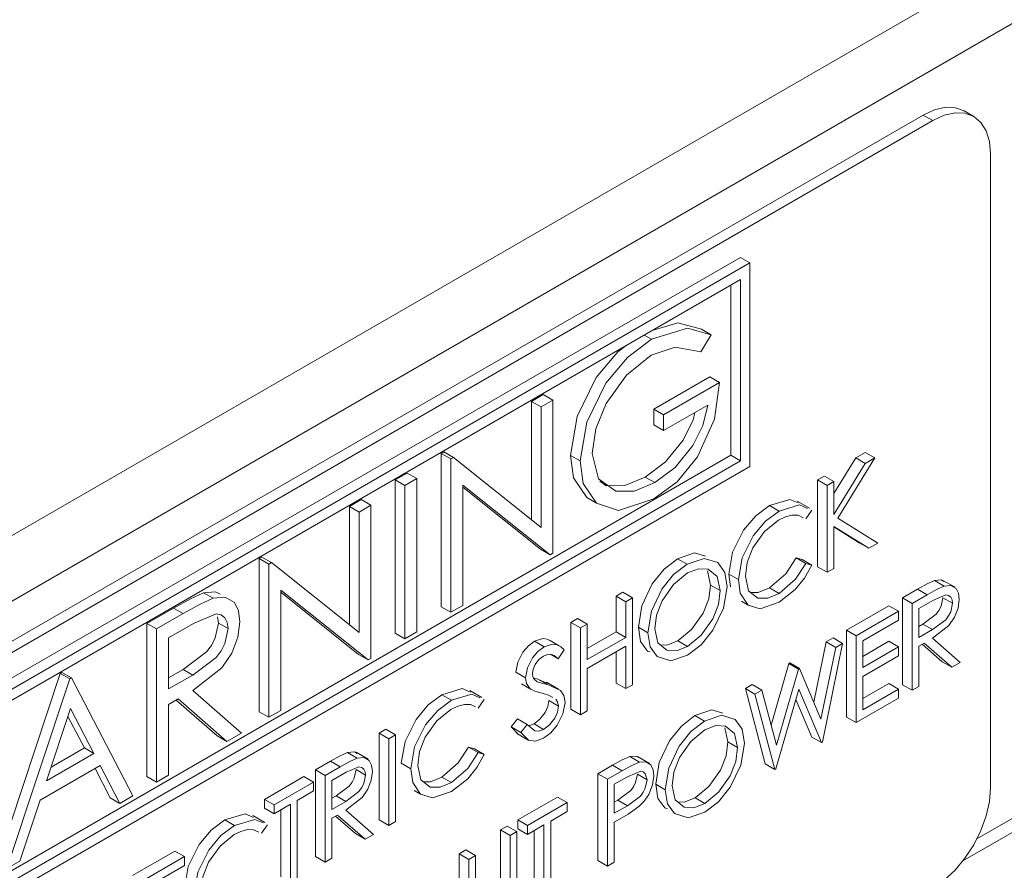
# Model space of a CAD drawing. Extents: x 13 to 426, y 6 to 274.
# Tile 16 of 40: x 188.79 to 192.47, y 98.04 to 101.21. Entities that reach past the tile are written whole.
import ezdxf

# ---------------------------------------------------------------- set-up
doc = ezdxf.new("R2010")
doc.units = 0
doc.header["$MEASUREMENT"] = 0

msp = doc.modelspace()

# ---------------------------------------------------------------- linework, layer by layer
at = {"color": 7, "linetype": 'Continuous', "lineweight": 15}
for p, q in [((186.7948, 98.1506), (201.1632, 106.4453)), ((201.2672, 106.2609), (186.8988, 97.9662)), ((192.1658, 100.8567), (187.2087, 97.995)), ((192.2017, 100.836), (192.1658, 100.8567)), ((192.3541, 100.8511), (192.3182, 100.8718)), ((192.2017, 100.836), (187.2446, 97.9743)), ((192.4172, 98.3472), (192.4172, 100.7115)), ((191.4833, 100.3258), (187.963, 98.2936)), ((191.5192, 100.3051), (187.9989, 98.2729)), ((191.5192, 100.3051), (191.4833, 100.3258)), ((191.5192, 99.546), (191.5192, 100.3051)), ((191.4833, 100.2429), (188.0349, 98.2522)), ((191.4474, 99.5875), (191.4474, 100.2222)), ((191.4833, 99.5668), (191.4833, 100.2429)), ((192.3661, 98.1567), (195.9398, 100.2197)), ((192.3139, 98.075), (195.996, 100.2006)), ((191.1517, 100.0204), (191.1248, 100.0359)), ((191.3741, 100.0365), (191.3361, 99.9729)), ((191.3741, 100.0365), (191.3382, 100.0573)), ((191.1605, 99.7591), (191.37, 99.88)), ((191.1965, 99.7384), (191.4059, 99.8593)), ((191.4059, 99.8593), (191.37, 99.88)), ((190.7036, 99.7885), (190.7481, 99.8141)), ((190.784, 99.7934), (190.7481, 99.8141)), ((190.7036, 99.3466), (190.7036, 99.7885)), ((190.7396, 99.7677), (190.7036, 99.7885)), ((190.7396, 99.7677), (190.784, 99.7934)), ((190.784, 99.7934), (190.784, 99.2218)), ((190.7396, 99.3179), (190.7396, 99.7677)), ((191.1605, 99.7005), (191.1605, 99.7591)), ((191.1965, 99.7384), (191.1605, 99.7591)), ((191.3615, 99.775), (191.1965, 99.6798)), ((191.1965, 99.6798), (191.1965, 99.7384)), ((191.1965, 99.6798), (191.1605, 99.7005)), ((190.3673, 99.5943), (190.3766, 99.5997)), ((190.3673, 99.0227), (190.3673, 99.5943)), ((190.4032, 99.5736), (190.3673, 99.5943)), ((190.4126, 99.579), (190.3766, 99.5997)), ((191.9136, 99.5775), (191.9495, 99.5983)), ((191.9855, 99.5775), (191.9495, 99.5983)), ((188.0349, 97.6175), (191.4474, 99.5875)), ((188.0349, 97.576), (191.4833, 99.5668)), ((190.4032, 99.5736), (190.4126, 99.579)), ((190.4032, 99.002), (190.4032, 99.5736)), ((190.4126, 99.579), (190.7396, 99.3179)), ((190.8855, 99.5664), (190.8496, 99.5872)), ((191.4474, 99.5875), (191.4833, 99.5668)), ((191.8326, 99.4454), (191.9136, 99.5775)), ((191.8326, 99.366), (191.9496, 99.5568)), ((191.9855, 99.5775), (191.8476, 99.3527)), ((191.9496, 99.5568), (191.9136, 99.5775)), ((191.9496, 99.5568), (191.9855, 99.5775)), ((187.9989, 97.5138), (191.5192, 99.546)), ((190.196, 99.4954), (190.2404, 99.5211)), ((190.2763, 99.5003), (190.2404, 99.5211)), ((190.196, 98.9238), (190.196, 99.4954)), ((190.2319, 99.4747), (190.196, 99.4954)), ((190.2319, 99.4747), (190.2763, 99.5003)), ((190.2763, 99.5003), (190.2763, 98.9287)), ((191.1645, 99.4855), (191.1286, 99.5062)), ((191.7716, 99.4955), (191.7967, 99.5101)), ((191.7716, 99.1717), (191.7716, 99.4955)), ((191.8075, 99.4748), (191.7716, 99.4955)), ((191.8326, 99.4893), (191.7967, 99.5101)), ((191.8075, 99.4748), (191.8326, 99.4893)), ((191.8326, 99.4893), (191.8326, 99.366)), ((190.2319, 98.9031), (190.2319, 99.4747)), ((190.7739, 99.216), (190.4477, 99.4765)), ((190.4477, 99.4765), (190.4477, 99.0277)), ((190.7379, 99.2367), (190.4477, 99.4685)), ((191.8075, 99.1509), (191.8075, 99.4748)), ((190.0246, 99.3965), (190.0691, 99.4221)), ((190.105, 99.4014), (190.0691, 99.4221)), ((190.9462, 99.4089), (190.9103, 99.4296)), ((191.7408, 99.3903), (191.6959, 99.4162)), ((190.0246, 98.9546), (190.0246, 99.3965)), ((190.0606, 99.3758), (190.0246, 99.3965)), ((190.0606, 99.3758), (190.105, 99.4014)), ((190.0606, 98.9259), (190.0606, 99.3758)), ((190.105, 99.4014), (190.105, 98.8298)), ((191.6276, 99.3792), (191.5917, 99.4)), ((191.75, 99.3822), (191.7279, 99.35)), ((191.8476, 99.3527), (191.9962, 99.2599)), ((191.9627, 99.2405), (191.8326, 99.3218)), ((191.8326, 99.3218), (191.8326, 99.1655)), ((191.9268, 99.2613), (191.8326, 99.3201)), ((191.9627, 99.2405), (191.9268, 99.2613)), ((190.7739, 99.216), (190.7379, 99.2367)), ((191.9962, 99.2599), (191.9627, 99.2405)), ((189.6883, 99.2023), (189.6976, 99.2077)), ((189.6883, 98.6308), (189.6883, 99.2023)), ((189.7242, 99.1816), (189.6883, 99.2023)), ((189.7336, 99.187), (189.6976, 99.2077)), ((190.784, 99.2218), (190.7739, 99.216)), ((191.2843, 99.1811), (191.2484, 99.2018)), ((191.692, 99.2046), (191.714, 99.1981)), ((191.7279, 99.1839), (191.692, 99.2046)), ((191.75, 99.1774), (191.714, 99.1981)), ((189.7242, 99.1816), (189.7336, 99.187)), ((189.7242, 98.61), (189.7242, 99.1816)), ((189.7336, 99.187), (190.0606, 98.9259)), ((191.3725, 99.1034), (191.361, 99.1562)), ((191.7279, 99.1839), (191.75, 99.1774)), ((191.8075, 99.1509), (191.7716, 99.1717)), ((191.8326, 99.1655), (191.8075, 99.1509)), ((191.447, 99.0964), (191.4408, 99.1445)), ((191.4767, 99.1238), (191.4408, 99.1445)), ((192.2435, 99.0994), (192.2076, 99.1201)), ((192.2842, 99.0951), (192.2393, 99.121)), ((190.0949, 98.824), (189.7687, 99.0845)), ((189.7687, 99.0845), (189.7687, 98.6357)), ((191.4084, 99.0827), (191.3725, 99.1034)), ((191.6278, 99.0721), (191.5918, 99.0928)), ((192.088, 99.0555), (192.1441, 99.0879)), ((192.18, 99.0671), (192.1441, 99.0879)), ((189.5166, 99.054), (189.4807, 99.0747)), ((190.0589, 98.8447), (189.7687, 99.0766)), ((191.0201, 99.0617), (191.0453, 99.0763)), ((191.0201, 98.9289), (191.0201, 99.0617)), ((191.056, 99.041), (191.0201, 99.0617)), ((191.0812, 99.0555), (191.0453, 99.0763)), ((191.056, 99.041), (191.0812, 99.0555)), ((191.056, 98.9081), (191.056, 99.041)), ((191.0812, 99.0555), (191.0812, 98.7317)), ((191.5123, 99.0288), (191.4882, 99.0428)), ((192.088, 98.7316), (192.088, 99.0555)), ((192.1239, 99.0347), (192.088, 99.0555)), ((192.1239, 99.0347), (192.18, 99.0671)), ((192.2016, 99.0464), (192.149, 99.0161)), ((192.2749, 99.0354), (192.239, 99.0561)), ((189.2695, 98.9606), (189.3685, 99.0177)), ((189.4045, 98.997), (189.3685, 99.0177)), ((190.4032, 99.002), (190.3673, 99.0227)), ((190.4477, 99.0277), (190.4032, 99.002)), ((191.8794, 98.9351), (192.0376, 99.0264)), ((191.9153, 98.9144), (192.0735, 99.0057)), ((192.0735, 99.0057), (192.0376, 99.0264)), ((192.0735, 99.0057), (192.0735, 98.9725)), ((192.1239, 98.7109), (192.1239, 99.0347)), ((192.149, 99.0161), (192.149, 98.9081)), ((189.3054, 98.9398), (189.4045, 98.997)), ((189.536, 98.9617), (189.533, 98.9847)), ((190.8511, 98.9642), (190.8763, 98.9787)), ((190.9122, 98.958), (190.8763, 98.9787)), ((192.0735, 98.9725), (191.9405, 98.8957)), ((189.2695, 98.389), (189.2695, 98.9606)), ((189.3054, 98.9398), (189.2695, 98.9606)), ((189.3054, 98.3682), (189.3054, 98.9398)), ((189.4426, 98.9604), (189.3498, 98.9068)), ((189.5719, 98.9409), (189.536, 98.9617)), ((190.8511, 98.6403), (190.8511, 98.9642)), ((190.887, 98.9434), (190.8511, 98.9642)), ((190.887, 98.9434), (190.9122, 98.958)), ((190.887, 98.6196), (190.887, 98.9434)), ((190.9122, 98.958), (190.9122, 98.8251)), ((191.1387, 98.9254), (191.1028, 98.9461)), ((191.8794, 98.6112), (191.8794, 98.9351)), ((191.9153, 98.9144), (191.8794, 98.9351)), ((192.149, 98.9493), (192.1645, 98.958)), ((192.149, 98.9081), (192.2004, 98.9373)), ((192.2004, 98.9373), (192.1645, 98.958)), ((189.3498, 98.9068), (189.3498, 98.7163)), ((190.2319, 98.9031), (190.196, 98.9238)), ((190.2763, 98.9287), (190.2319, 98.9031)), ((190.7512, 98.8733), (190.7153, 98.8941)), ((190.8067, 98.8772), (190.7707, 98.898)), ((190.9122, 98.8666), (191.0201, 98.9289)), ((190.9122, 98.8251), (191.056, 98.9081)), ((191.056, 98.9081), (191.0201, 98.9289)), ((191.2856, 98.8746), (191.2497, 98.8953)), ((191.8034, 98.8912), (191.8291, 98.906)), ((191.865, 98.8853), (191.8291, 98.906)), ((191.9153, 98.5905), (191.9153, 98.9144)), ((191.9405, 98.8957), (191.9405, 98.796)), ((192.2006, 98.9047), (192.3036, 98.8147)), ((190.8259, 98.8616), (190.8032, 98.8286)), ((191.056, 98.8749), (190.9122, 98.7919)), ((191.056, 98.7171), (191.056, 98.8749)), ((191.7571, 98.6667), (191.8034, 98.8912)), ((191.7841, 98.6027), (191.8393, 98.8704)), ((191.865, 98.8853), (191.7894, 98.5178)), ((191.8393, 98.8704), (191.8034, 98.8912)), ((191.8393, 98.8704), (191.865, 98.8853)), ((191.9405, 98.8375), (192.0376, 98.8936)), ((191.9405, 98.796), (192.0735, 98.8728)), ((192.0735, 98.8728), (192.0376, 98.8936)), ((192.0735, 98.8728), (192.0735, 98.8396)), ((192.1695, 98.8867), (192.149, 98.8749)), ((192.149, 98.8749), (192.149, 98.7254)), ((192.2366, 98.8174), (192.1622, 98.8825)), ((192.2725, 98.7967), (192.1695, 98.8867)), ((190.0949, 98.824), (190.0589, 98.8447)), ((190.105, 98.8298), (190.0949, 98.824)), ((190.8032, 98.8286), (190.7749, 98.8449)), ((191.0201, 98.7379), (191.0201, 98.8542)), ((192.0735, 98.8396), (191.9405, 98.7628)), ((189.3498, 98.7575), (189.4045, 98.7886)), ((189.4405, 98.7678), (189.4045, 98.7886)), ((190.9122, 98.7919), (190.9122, 98.6341)), ((191.5985, 98.5813), (191.6644, 98.811)), ((191.6187, 98.5056), (191.7003, 98.7902)), ((191.6644, 98.811), (191.6681, 98.8131)), ((191.7003, 98.7902), (191.6644, 98.811)), ((191.704, 98.7923), (191.6681, 98.8131)), ((191.7003, 98.7902), (191.704, 98.7923)), ((191.704, 98.7923), (191.7841, 98.6027)), ((192.2725, 98.7967), (192.2366, 98.8174)), ((192.3036, 98.8147), (192.2725, 98.7967)), ((188.7111, 98.0666), (188.9458, 98.7737)), ((188.747, 98.0459), (188.9818, 98.753)), ((188.9458, 98.7737), (188.9522, 98.7774)), ((188.9818, 98.753), (188.9458, 98.7737)), ((188.9881, 98.7567), (188.9522, 98.7774)), ((188.9818, 98.753), (188.9881, 98.7567)), ((188.9881, 98.7567), (189.2166, 98.317)), ((189.3498, 98.7163), (189.4405, 98.7678)), ((190.6821, 98.7579), (190.6462, 98.7786)), ((190.7112, 98.7569), (190.7275, 98.7528)), ((190.7275, 98.7528), (190.7638, 98.7364)), ((190.7635, 98.7321), (190.7275, 98.7528)), ((191.9405, 98.7628), (191.9405, 98.6382)), ((189.4408, 98.7102), (189.6227, 98.5514)), ((190.5184, 98.6845), (190.4735, 98.7105)), ((190.667, 98.7347), (190.703, 98.7139)), ((190.8054, 98.7154), (190.7605, 98.7414)), ((191.056, 98.7171), (191.0201, 98.7379)), ((191.0812, 98.7317), (191.056, 98.7171)), ((191.5019, 98.7172), (191.5279, 98.7322)), ((191.5765, 98.4364), (191.5019, 98.7172)), ((191.5378, 98.6964), (191.5019, 98.7172)), ((191.5638, 98.7114), (191.5279, 98.7322)), ((191.5378, 98.6964), (191.5638, 98.7114)), ((191.5638, 98.7114), (191.6187, 98.5056)), ((191.7014, 98.7147), (191.616, 98.4177)), ((191.7858, 98.5157), (191.7014, 98.7147)), ((191.9405, 98.6797), (192.0376, 98.7358)), ((191.9405, 98.6382), (192.0735, 98.715)), ((192.0735, 98.715), (192.0376, 98.7358)), ((192.0735, 98.715), (192.0735, 98.6818)), ((192.1239, 98.7109), (192.088, 98.7316)), ((192.149, 98.7254), (192.1239, 98.7109)), ((189.3859, 98.6785), (189.3498, 98.6577)), ((189.5318, 98.5404), (189.3786, 98.6743)), ((189.5678, 98.5197), (189.3859, 98.6785)), ((190.4051, 98.6735), (190.3692, 98.6943)), ((190.5275, 98.6765), (190.5055, 98.6443)), ((191.6124, 98.4156), (191.5378, 98.6964)), ((191.7499, 98.5365), (191.6905, 98.6766)), ((192.0735, 98.6818), (191.9153, 98.5905)), ((188.9844, 98.6431), (188.8948, 98.373)), ((189.0717, 98.4752), (188.9844, 98.6431)), ((189.3498, 98.6577), (189.3498, 98.3939)), ((190.8044, 98.6516), (190.7684, 98.6724)), ((190.887, 98.6196), (190.8511, 98.6403)), ((189.0358, 98.4959), (188.9746, 98.6136)), ((189.7242, 98.61), (189.6883, 98.6308)), ((189.7687, 98.6357), (189.7242, 98.61)), ((190.6282, 98.5741), (190.6519, 98.6042)), ((190.6878, 98.5835), (190.6519, 98.6042)), ((190.9122, 98.6341), (190.887, 98.6196)), ((191.3491, 98.5957), (191.3131, 98.6165)), ((191.9153, 98.5905), (191.8794, 98.6112)), ((190.1356, 98.5511), (190.1608, 98.5657)), ((190.1967, 98.5449), (190.1608, 98.5657)), ((190.6545, 98.5477), (190.6282, 98.5741)), ((190.6641, 98.5534), (190.6282, 98.5741)), ((190.6641, 98.5534), (190.6878, 98.5835)), ((190.7494, 98.565), (190.7135, 98.5858)), ((191.4372, 98.5181), (191.4257, 98.5708)), ((189.5678, 98.5197), (189.5318, 98.5404)), ((189.6227, 98.5514), (189.5678, 98.5197)), ((190.1356, 98.2273), (190.1356, 98.5511)), ((190.1716, 98.5304), (190.1356, 98.5511)), ((190.1716, 98.5304), (190.1967, 98.5449)), ((190.1716, 98.2065), (190.1716, 98.5304)), ((190.1967, 98.5449), (190.1967, 98.2211)), ((190.6495, 98.5495), (190.6944, 98.5236)), ((191.7858, 98.5157), (191.7499, 98.5365)), ((188.9118, 98.4243), (189.0358, 98.4959)), ((189.0717, 98.4752), (189.0358, 98.4959)), ((190.4696, 98.4989), (190.4916, 98.4924)), ((190.5055, 98.4782), (190.4696, 98.4989)), ((190.5275, 98.4716), (190.4916, 98.4924)), ((191.4731, 98.4973), (191.4372, 98.5181)), ((191.7894, 98.5178), (191.7858, 98.5157)), ((188.8948, 98.373), (189.0717, 98.4752)), ((190.0539, 98.4581), (190.018, 98.4788)), ((190.0946, 98.4537), (190.0497, 98.4797)), ((190.5055, 98.4782), (190.5275, 98.4716)), ((191.1066, 98.4426), (191.0707, 98.4633)), ((191.1445, 98.4378), (191.0996, 98.4637)), ((189.0951, 98.43), (188.8707, 98.3005)), ((189.1324, 98.3098), (189.0757, 98.4189)), ((189.1683, 98.2891), (189.0951, 98.43)), ((189.8983, 98.4141), (189.9545, 98.4465)), ((189.9343, 98.3934), (189.9904, 98.4258)), ((189.9904, 98.4258), (189.9545, 98.4465)), ((190.2542, 98.4181), (190.2183, 98.4388)), ((190.9518, 98.3996), (191.0068, 98.4313)), ((191.0427, 98.4106), (191.0068, 98.4313)), ((191.6124, 98.4156), (191.5765, 98.4364)), ((191.616, 98.4177), (191.6124, 98.4156)), ((189.3054, 98.3682), (189.2695, 98.389)), ((189.3498, 98.3939), (189.3054, 98.3682)), ((189.7078, 98.3041), (189.8552, 98.3892)), ((189.8911, 98.3685), (189.8552, 98.3892)), ((189.8983, 98.0903), (189.8983, 98.4141)), ((189.9343, 98.3934), (189.8983, 98.4141)), ((189.9343, 98.0696), (189.9343, 98.3934)), ((190.012, 98.4051), (189.9594, 98.3747)), ((190.0853, 98.394), (190.0493, 98.4148)), ((190.4053, 98.3664), (190.3694, 98.3871)), ((190.9518, 98.0757), (190.9518, 98.3996)), ((190.9877, 98.3788), (190.9518, 98.3996)), ((190.9877, 98.3788), (191.0427, 98.4106)), ((191.0642, 98.3898), (191.0129, 98.3602)), ((191.1351, 98.377), (191.0992, 98.3977)), ((189.7437, 98.2834), (189.8911, 98.3685)), ((189.8911, 98.3685), (189.8911, 98.3353)), ((189.9594, 98.3747), (189.9594, 98.2668)), ((190.9877, 98.055), (190.9877, 98.3788)), ((191.0129, 98.3602), (191.0129, 98.2522)), ((191.2034, 98.34), (191.1675, 98.3608)), ((189.1683, 98.2891), (189.1324, 98.3098)), ((189.2166, 98.317), (189.1683, 98.2891)), ((189.8911, 98.3353), (189.83, 98.3)), ((189.9594, 98.3079), (189.9748, 98.3167)), ((190.0108, 98.296), (189.9748, 98.3167)), ((190.2898, 98.3231), (190.2657, 98.3371)), ((190.6534, 98.2273), (190.8008, 98.3124)), ((190.8367, 98.2917), (190.8008, 98.3124)), ((191.3503, 98.2892), (191.3144, 98.31)), ((188.8707, 98.3005), (188.7955, 98.0739)), ((189.7078, 98.2709), (189.7078, 98.3041)), ((189.7437, 98.2834), (189.7078, 98.3041)), ((189.7437, 98.2502), (189.7078, 98.2709)), ((189.8048, 98.2855), (189.7437, 98.2502)), ((189.7437, 98.2502), (189.7437, 98.2834)), ((189.8048, 97.9948), (189.8048, 98.2855)), ((189.83, 98.3), (189.83, 98.0094)), ((189.9594, 98.2668), (190.0108, 98.296)), ((190.6893, 98.2066), (190.8367, 98.2917)), ((190.8367, 98.2917), (190.8367, 98.2585)), ((191.0129, 98.2932), (191.0261, 98.3006)), ((191.0129, 98.2522), (191.062, 98.2798)), ((191.062, 98.2798), (191.0261, 98.3006)), ((189.7094, 98.2175), (189.6645, 98.2435)), ((189.7689, 98.0156), (189.7689, 98.2647)), ((189.9799, 98.2454), (189.9594, 98.2335)), ((189.9594, 98.2335), (189.9594, 98.0841)), ((190.047, 98.1761), (189.9725, 98.2411)), ((190.0829, 98.1554), (189.9799, 98.2454)), ((190.011, 98.2633), (190.114, 98.1733)), ((190.8367, 98.2585), (190.7756, 98.2232)), ((189.5962, 98.2065), (189.5602, 98.2273)), ((189.7185, 98.2094), (189.6965, 98.1773)), ((190.1716, 98.2065), (190.1356, 98.2273)), ((190.1967, 98.2211), (190.1716, 98.2065)), ((190.5887, 98.1899), (190.6138, 98.2045)), ((190.6497, 98.1837), (190.6138, 98.2045)), ((190.6534, 98.1941), (190.6534, 98.2273)), ((190.6893, 98.2066), (190.6534, 98.2273)), ((190.7504, 98.2086), (190.6893, 98.1734)), ((190.6893, 98.1734), (190.6893, 98.2066)), ((190.7504, 97.918), (190.7504, 98.2086)), ((190.7756, 98.2232), (190.7756, 97.9325)), ((191.0329, 98.2306), (191.0129, 98.219)), ((191.0129, 98.219), (191.0129, 98.0695)), ((190.0829, 98.1554), (190.047, 98.1761)), ((190.114, 98.1733), (190.0829, 98.1554)), ((190.5887, 97.9959), (190.5887, 98.1899)), ((190.6246, 98.1692), (190.5887, 98.1899)), ((190.6246, 98.1692), (190.6497, 98.1837)), ((190.6246, 97.9752), (190.6246, 98.1692)), ((190.6497, 98.1837), (190.6497, 97.9881)), ((190.6893, 98.1734), (190.6534, 98.1941)), ((190.7145, 97.9387), (190.7145, 98.1879)), ((189.2152, 98.0198), (189.3734, 98.1111)), ((189.2511, 97.999), (189.4093, 98.0904)), ((189.4093, 98.0904), (189.3734, 98.1111)), ((189.4093, 98.0904), (189.4093, 98.0571)), ((189.9343, 98.0696), (189.8983, 98.0903)), ((190.4341, 98.1007), (190.4592, 98.1152)), ((190.4341, 97.9051), (190.4341, 98.1007)), ((190.47, 98.08), (190.4341, 98.1007)), ((190.4951, 98.0945), (190.4592, 98.1152)), ((190.47, 98.08), (190.4951, 98.0945)), ((190.4951, 98.0945), (190.4951, 97.9005)), ((188.7955, 98.0739), (188.747, 98.0459)), ((189.4093, 98.0571), (189.2763, 97.9803)), ((189.9594, 98.0841), (189.9343, 98.0696)), ((190.47, 97.8844), (190.47, 98.08)), ((190.9877, 98.055), (190.9518, 98.0757)), ((191.0129, 98.0695), (190.9877, 98.055))]:
    msp.add_line(p, q, dxfattribs=at)
at = {"color": 7, "linetype": 'Continuous', "lineweight": 15, "flags": 128}
for points in [[(192.3182, 100.8718), (192.2855, 100.8839), (192.2483, 100.8854), (192.2078, 100.8762), (192.1658, 100.8567)], [(192.4172, 100.7115), (192.4131, 100.7577), (192.4008, 100.7973), (192.3809, 100.8288), (192.3541, 100.8511), (192.3214, 100.8632), (192.2842, 100.8647), (192.2437, 100.8555), (192.2017, 100.836)], [(191.1537, 100.0526), (191.2505, 100.0821), (191.3382, 100.0573)], [(191.1517, 100.0204), (191.2864, 100.0614), (191.3741, 100.0365)], [(190.8496, 99.5872), (190.8746, 99.7316), (190.9458, 99.8774), (191.0259, 99.9734), (191.0571, 99.9969)], [(190.8855, 99.5664), (190.9105, 99.7109), (190.9818, 99.8567), (191.0618, 99.9526), (191.1517, 100.0204)], [(191.1503, 99.9609), (191.0589, 99.8862), (190.9826, 99.7801), (190.9438, 99.6856), (190.9299, 99.5944)], [(191.3361, 99.9729), (191.2395, 99.9912), (191.1503, 99.9609)], [(191.4059, 99.8593), (191.387, 99.7221), (191.3234, 99.5812), (191.2471, 99.4887), (191.1607, 99.4246)], [(191.1286, 99.5062), (191.2037, 99.5629), (191.2696, 99.6443), (191.3071, 99.7196), (191.3138, 99.7475)], [(191.1645, 99.4855), (191.2397, 99.5421), (191.3055, 99.6236), (191.343, 99.6988), (191.3615, 99.775)], [(190.9299, 99.5944), (190.9544, 99.4997), (191.0192, 99.453), (191.0883, 99.4541), (191.1645, 99.4855)], [(190.9103, 99.4296), (190.8612, 99.5031), (190.8496, 99.5872)], [(190.9462, 99.4089), (190.8972, 99.4824), (190.8855, 99.5664)], [(190.9586, 99.4915), (190.9832, 99.4738), (191.0524, 99.4749), (191.1286, 99.5062)], [(191.1607, 99.4246), (191.0292, 99.3812), (190.9462, 99.4089)], [(191.5917, 99.4), (191.6677, 99.4228), (191.6984, 99.4096)], [(191.4408, 99.1445), (191.4546, 99.2259), (191.4956, 99.308), (191.5409, 99.362), (191.5917, 99.4)], [(191.4767, 99.1238), (191.4905, 99.2052), (191.5315, 99.2873), (191.5768, 99.3413), (191.6276, 99.3792)], [(191.6276, 99.3792), (191.7036, 99.4021), (191.7343, 99.3889)], [(191.626, 99.3451), (191.5738, 99.3027), (191.5303, 99.242), (191.5089, 99.188), (191.5019, 99.1361)], [(191.7179, 99.3547), (191.6988, 99.3636), (191.676, 99.3638), (191.6514, 99.3574), (191.626, 99.3451)], [(191.1028, 98.9461), (191.1162, 99.0265), (191.1547, 99.1082), (191.1985, 99.1629), (191.2484, 99.2018)], [(191.2484, 99.2018), (191.3122, 99.2237), (191.3536, 99.2111)], [(191.2843, 99.1811), (191.3481, 99.203), (191.3998, 99.1872), (191.4254, 99.1508), (191.4336, 99.0971)], [(191.5918, 99.0928), (191.6534, 99.1457), (191.692, 99.2046)], [(191.1387, 98.9254), (191.1521, 99.0058), (191.1906, 99.0875), (191.2344, 99.1422), (191.2843, 99.1811)], [(191.4084, 99.0827), (191.3969, 99.1354), (191.3633, 99.1629), (191.3266, 99.1644), (191.2856, 99.1486)], [(191.6278, 99.0721), (191.6893, 99.1249), (191.7279, 99.1839)], [(191.75, 99.1774), (191.7225, 99.1291), (191.6884, 99.0868), (191.6279, 99.039)], [(191.2856, 99.1486), (191.2341, 99.1057), (191.1917, 99.0449), (191.1708, 98.9914), (191.1639, 98.94)], [(191.5123, 99.0288), (191.4832, 99.0732), (191.4767, 99.1238)], [(191.5019, 99.1361), (191.5135, 99.0824), (191.5481, 99.0549), (191.5858, 99.0546), (191.6278, 99.0721)], [(192.1441, 99.0879), (192.1798, 99.1076), (192.2076, 99.1201)], [(192.2076, 99.1201), (192.2329, 99.1224), (192.2428, 99.1168)], [(189.4807, 99.0747), (189.5254, 99.0787), (189.5428, 99.0688)], [(191.2497, 98.8953), (191.3016, 98.9375), (191.3445, 98.9981), (191.3655, 99.0519), (191.3725, 99.1034)], [(191.2856, 98.8746), (191.3375, 98.9168), (191.3804, 98.9774), (191.4014, 99.0311), (191.4084, 99.0827)], [(191.4336, 99.0971), (191.4202, 99.0166), (191.3807, 98.935), (191.3367, 98.8803), (191.2866, 98.8419)], [(191.522, 99.0756), (191.5499, 99.0754), (191.5918, 99.0928)], [(192.18, 99.0671), (192.2157, 99.0869), (192.2435, 99.0994)], [(192.2435, 99.0994), (192.2689, 99.1017), (192.2884, 99.0906), (192.2973, 99.0731), (192.3001, 99.0498)], [(189.3685, 99.0177), (189.4315, 99.0526), (189.4807, 99.0747)], [(189.4045, 98.997), (189.4674, 99.0318), (189.5166, 99.054)], [(189.5166, 99.054), (189.5613, 99.058), (189.5957, 99.0384), (189.6115, 99.0075), (189.6164, 98.9665)], [(192.1645, 98.958), (192.2137, 98.995), (192.2241, 99.009), (192.2322, 99.0247), (192.239, 99.0561)], [(192.3001, 99.0498), (192.2959, 99.0173), (192.2827, 98.9833), (192.2616, 98.9527), (192.2006, 98.9047)], [(192.2749, 99.0354), (192.2732, 99.0484), (192.268, 99.0582), (192.2601, 99.0644), (192.2499, 99.0665), (192.2016, 99.0464)], [(191.6279, 99.039), (191.5573, 99.015), (191.5123, 99.0288)], [(192.2004, 98.9373), (192.2496, 98.9742), (192.2601, 98.9882), (192.2681, 99.0039), (192.2749, 99.0354)], [(189.5719, 98.9409), (189.569, 98.964), (189.5598, 98.9813), (189.5458, 98.9923), (189.5279, 98.9959), (189.4426, 98.9604)], [(189.4045, 98.7886), (189.4914, 98.8538), (189.5098, 98.8785), (189.5241, 98.9062), (189.536, 98.9617)], [(189.4405, 98.7678), (189.5273, 98.8331), (189.5458, 98.8577), (189.56, 98.8855), (189.5719, 98.9409)], [(189.6164, 98.9665), (189.609, 98.909), (189.5857, 98.849), (189.5485, 98.795), (189.4408, 98.7102)], [(191.1465, 98.8543), (191.1367, 98.8574), (191.1111, 98.8932), (191.1028, 98.9461)], [(191.1639, 98.94), (191.1753, 98.8877), (191.2086, 98.8603), (191.2448, 98.8584), (191.2856, 98.8746)], [(190.6462, 98.7786), (190.6527, 98.8155), (190.6716, 98.8526), (190.6923, 98.8767), (190.7153, 98.8941)], [(190.7153, 98.8941), (190.7458, 98.9041), (190.763, 98.9017), (190.7704, 98.8975)], [(191.2866, 98.8419), (191.2236, 98.8207), (191.1726, 98.8366), (191.1471, 98.8724), (191.1387, 98.9254)], [(191.1842, 98.8805), (191.2089, 98.8791), (191.2497, 98.8953)], [(190.6821, 98.7579), (190.6886, 98.7948), (190.7075, 98.8318), (190.7282, 98.856), (190.7512, 98.8733)], [(190.7512, 98.8733), (190.7817, 98.8834), (190.7989, 98.8809), (190.8133, 98.8728), (190.8259, 98.8616)], [(190.7484, 98.8385), (190.7317, 98.8258), (190.7174, 98.8072), (190.7098, 98.7902), (190.7073, 98.7737)], [(190.8032, 98.8286), (190.7881, 98.8402), (190.7767, 98.845), (190.7632, 98.8446), (190.7484, 98.8385)], [(190.6978, 98.7176), (190.6853, 98.7365), (190.6821, 98.7579)], [(190.7073, 98.7737), (190.7089, 98.7613), (190.7138, 98.7518), (190.7258, 98.7426)], [(190.3692, 98.6943), (190.4452, 98.7171), (190.4759, 98.7039)], [(190.7437, 98.7001), (190.717, 98.7079), (190.6978, 98.7176)], [(190.7258, 98.7426), (190.7466, 98.7362), (190.7635, 98.7321)], [(190.7635, 98.7321), (190.812, 98.7101), (190.8246, 98.6918), (190.8295, 98.6657)], [(190.2183, 98.4388), (190.2322, 98.5202), (190.2732, 98.6023), (190.3184, 98.6563), (190.3692, 98.6943)], [(190.2542, 98.4181), (190.2681, 98.4995), (190.3091, 98.5816), (190.3543, 98.6356), (190.4051, 98.6735)], [(190.4051, 98.6735), (190.4811, 98.6964), (190.5118, 98.6832)], [(190.7834, 98.6838), (190.7675, 98.6929), (190.7437, 98.7001)], [(190.8044, 98.6516), (190.8009, 98.6684), (190.7943, 98.6776)], [(190.4036, 98.6394), (190.3513, 98.597), (190.3079, 98.5363), (190.2864, 98.4822), (190.2794, 98.4304)], [(190.4954, 98.649), (190.4763, 98.6579), (190.4536, 98.6581), (190.429, 98.6517), (190.4036, 98.6394)], [(190.7135, 98.5858), (190.7356, 98.6031), (190.7548, 98.6278), (190.7648, 98.6503), (190.7684, 98.6724)], [(190.8295, 98.6657), (190.8216, 98.623), (190.7996, 98.5802), (190.7759, 98.5519), (190.7494, 98.5318)], [(190.7494, 98.565), (190.7716, 98.5824), (190.7907, 98.607), (190.8007, 98.6296), (190.8044, 98.6516)], [(191.3131, 98.6165), (191.3769, 98.6384), (191.4184, 98.6257)], [(191.1675, 98.3608), (191.1809, 98.4412), (191.2194, 98.5229), (191.2632, 98.5776), (191.3131, 98.6165)], [(191.3491, 98.5957), (191.4128, 98.6176), (191.4645, 98.6019), (191.4901, 98.5655), (191.4983, 98.5118)], [(190.6878, 98.5835), (190.7164, 98.5596), (190.7319, 98.5585), (190.7494, 98.565)], [(190.6926, 98.5795), (190.696, 98.5793), (190.7135, 98.5858)], [(191.2034, 98.34), (191.2168, 98.4204), (191.2553, 98.5021), (191.2991, 98.5569), (191.3491, 98.5957)], [(191.3503, 98.5632), (191.2988, 98.5204), (191.2564, 98.4596), (191.2355, 98.406), (191.2286, 98.3547)], [(191.4731, 98.4973), (191.4616, 98.5501), (191.428, 98.5776), (191.3913, 98.579), (191.3503, 98.5632)], [(190.7494, 98.5318), (190.719, 98.5207), (190.6928, 98.5246), (190.6641, 98.5534)], [(190.3694, 98.3871), (190.4309, 98.44), (190.4696, 98.4989)], [(191.3144, 98.31), (191.3663, 98.3522), (191.4092, 98.4128), (191.4302, 98.4665), (191.4372, 98.5181)], [(191.3503, 98.2892), (191.4022, 98.3314), (191.4451, 98.3921), (191.4662, 98.4458), (191.4731, 98.4973)], [(191.4983, 98.5118), (191.4849, 98.4313), (191.4454, 98.3497), (191.4014, 98.295), (191.3513, 98.2566)], [(189.9545, 98.4465), (189.9901, 98.4663), (190.018, 98.4788)], [(189.9904, 98.4258), (190.0261, 98.4455), (190.0539, 98.4581)], [(190.018, 98.4788), (190.0433, 98.4811), (190.0532, 98.4755)], [(190.0539, 98.4581), (190.0792, 98.4603), (190.0987, 98.4493), (190.1077, 98.4317), (190.1104, 98.4085)], [(190.4053, 98.3664), (190.4668, 98.4192), (190.5055, 98.4782)], [(190.5275, 98.4716), (190.5001, 98.4234), (190.466, 98.3811), (190.4055, 98.3333)], [(191.0068, 98.4313), (191.0427, 98.4511), (191.0707, 98.4633)], [(191.0707, 98.4633), (191.0951, 98.4647), (191.1032, 98.4596)], [(190.0853, 98.394), (190.0836, 98.4071), (190.0784, 98.4169), (190.0705, 98.4231), (190.0603, 98.4251), (190.012, 98.4051)], [(190.2898, 98.3231), (190.2608, 98.3674), (190.2542, 98.4181)], [(190.2794, 98.4304), (190.2911, 98.3767), (190.3256, 98.3492), (190.3633, 98.3489), (190.4053, 98.3664)], [(191.0427, 98.4106), (191.0786, 98.4303), (191.1066, 98.4426)], [(191.1066, 98.4426), (191.1311, 98.4439), (191.1496, 98.4322), (191.1578, 98.4145), (191.1603, 98.3916)], [(189.9748, 98.3167), (190.0241, 98.3536), (190.0345, 98.3676), (190.0426, 98.3833), (190.0493, 98.4148)], [(190.0108, 98.296), (190.06, 98.3329), (190.0704, 98.3469), (190.0785, 98.3626), (190.0853, 98.394)], [(190.1104, 98.4085), (190.1063, 98.376), (190.093, 98.3419), (190.072, 98.3114), (190.011, 98.2633)], [(190.2996, 98.3699), (190.3274, 98.3697), (190.3694, 98.3871)], [(191.0261, 98.3006), (191.0747, 98.3371), (191.0849, 98.3511), (191.0927, 98.3667), (191.0992, 98.3977)], [(191.1351, 98.377), (191.1287, 98.3998), (191.1213, 98.4064), (191.1115, 98.4089), (191.0642, 98.3898)], [(191.1603, 98.3916), (191.1561, 98.3578), (191.1419, 98.3226), (191.1246, 98.2976), (191.1043, 98.2771)], [(191.062, 98.2798), (191.1106, 98.3164), (191.1208, 98.3303), (191.1286, 98.3459), (191.1351, 98.377)], [(191.2112, 98.2689), (191.2014, 98.272), (191.1759, 98.3078), (191.1675, 98.3608)], [(191.2286, 98.3547), (191.24, 98.3024), (191.2733, 98.275), (191.3095, 98.273), (191.3503, 98.2892)], [(192.2017, 97.9738), (192.2437, 98.0029), (192.2842, 98.0404), (192.3214, 98.0849), (192.3541, 98.1347), (192.3809, 98.1879), (192.4008, 98.2424), (192.4131, 98.2962), (192.4172, 98.3472)], [(190.4055, 98.3333), (190.3348, 98.3093), (190.2898, 98.3231)], [(191.3513, 98.2566), (191.2883, 98.2354), (191.2373, 98.2513), (191.2118, 98.2871), (191.2034, 98.34)], [(191.2489, 98.2951), (191.2736, 98.2938), (191.3144, 98.31)], [(191.1043, 98.2771), (191.0645, 98.2494), (191.0329, 98.2306)], [(189.5602, 98.2273), (189.6362, 98.2501), (189.6669, 98.2369)], [(189.4094, 97.9718), (189.4232, 98.0532), (189.4642, 98.1353), (189.5094, 98.1893), (189.5602, 98.2273)], [(189.4453, 97.9511), (189.4591, 98.0325), (189.5001, 98.1145), (189.5453, 98.1686), (189.5962, 98.2065)], [(189.5962, 98.2065), (189.6722, 98.2294), (189.7028, 98.2162)], [(189.5946, 98.1724), (189.5423, 98.13), (189.4989, 98.0693), (189.4774, 98.0152), (189.4704, 97.9634)], [(189.6864, 98.182), (189.6674, 98.1909), (189.6446, 98.191), (189.62, 98.1846), (189.5946, 98.1724)]]:
    msp.add_lwpolyline(points, dxfattribs=at)

doc.saveas('drawing.dxf')
